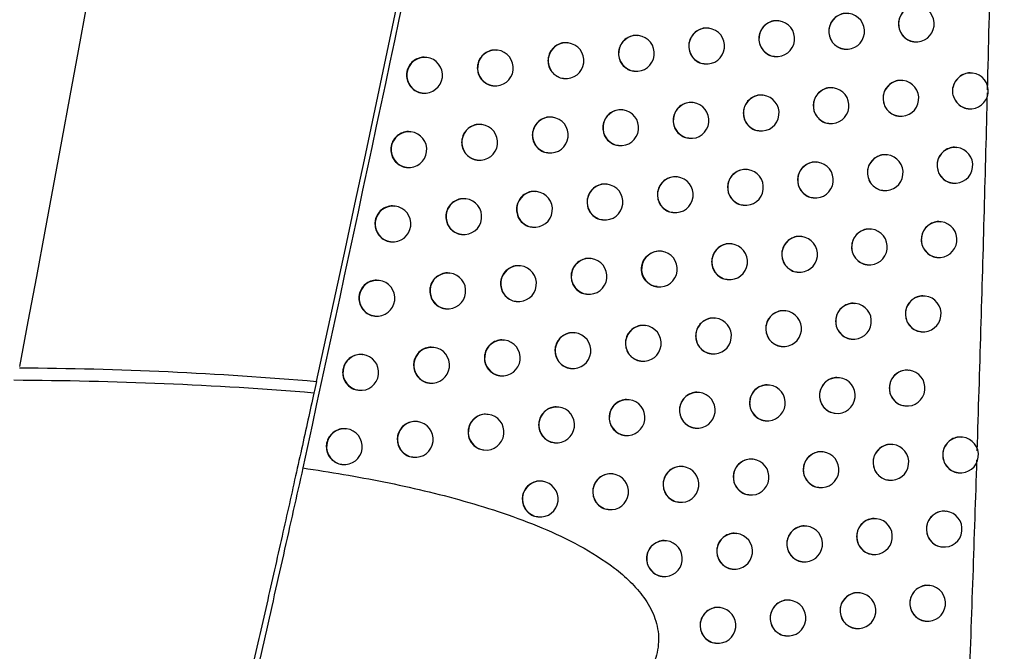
# Model space of a CAD drawing. Header units: millimetres. Extents: x 82 to 1337, y -230 to 1154.
# Tile 88 of 217: x 584 to 612, y 343 to 360. Entities that reach past the tile are written whole.
import ezdxf

# ---------------------------------------------------------------- set-up
doc = ezdxf.new("R2010")
doc.units = ezdxf.units.MM

msp = doc.modelspace()

# ---------------------------------------------------------------- linework, layer by layer
at = {"color": 7, "linetype": 'Continuous', "lineweight": 25}
for p, q in [((605.6, 360.27), (605.592, 360.271)), ((603.646, 360.065), (603.638, 360.066)), ((601.687, 359.861), (601.68, 359.862)), ((609.368, 359.69), (609.374, 359.689)), ((597.755, 359.454), (597.747, 359.455)), ((599.724, 359.657), (599.716, 359.658)), ((607.423, 359.484), (607.43, 359.483)), ((595.781, 359.251), (595.773, 359.252)), ((605.474, 359.278), (605.481, 359.278)), ((601.561, 358.869), (601.568, 358.868)), ((603.52, 359.073), (603.527, 359.072)), ((599.597, 358.665), (599.605, 358.664)), ((609.061, 358.607), (609.053, 358.608)), ((611.002, 358.814), (610.993, 358.815)), ((597.629, 358.462), (597.636, 358.461)), ((607.116, 358.401), (607.108, 358.402)), ((595.655, 358.259), (595.662, 358.258)), ((605.166, 358.196), (605.158, 358.197)), ((601.251, 357.787), (601.244, 357.787)), ((603.211, 357.991), (603.203, 357.992)), ((610.876, 357.822), (610.883, 357.821)), ((599.287, 357.583), (599.279, 357.584)), ((608.936, 357.615), (608.942, 357.614)), ((597.317, 357.38), (597.309, 357.381)), ((605.041, 357.204), (605.047, 357.203)), ((606.991, 357.409), (606.997, 357.408)), ((595.343, 357.177), (595.335, 357.178)), ((603.086, 356.999), (603.092, 356.998)), ((601.126, 356.794), (601.132, 356.794)), ((610.567, 356.74), (610.558, 356.741)), ((597.191, 356.388), (597.198, 356.387)), ((599.161, 356.591), (599.168, 356.59)), ((608.626, 356.533), (608.617, 356.534)), ((595.216, 356.185), (595.224, 356.184)), ((604.728, 356.122), (604.72, 356.123)), ((606.679, 356.327), (606.671, 356.328)), ((602.772, 355.917), (602.764, 355.918)), ((600.811, 355.713), (600.803, 355.714)), ((610.442, 355.748), (610.448, 355.747)), ((596.875, 355.306), (596.867, 355.307)), ((598.845, 355.509), (598.838, 355.51)), ((606.554, 355.335), (606.56, 355.335)), ((608.5, 355.541), (608.507, 355.54)), ((594.9, 355.104), (594.892, 355.105)), ((604.602, 355.13), (604.609, 355.129)), ((602.646, 354.925), (602.653, 354.924)), ((598.719, 354.517), (598.726, 354.517)), ((600.685, 354.721), (600.692, 354.72)), ((608.185, 354.46), (608.177, 354.461)), ((610.128, 354.667), (610.119, 354.668)), ((596.749, 354.314), (596.756, 354.313)), ((606.238, 354.255), (606.229, 354.256)), ((594.773, 354.112), (594.781, 354.111)), ((604.285, 354.049), (604.277, 354.05)), ((600.366, 353.641), (600.359, 353.641)), ((602.328, 353.845), (602.32, 353.846)), ((610.003, 353.675), (610.009, 353.674)), ((598.4, 353.437), (598.392, 353.438)), ((608.06, 353.468), (608.066, 353.467)), ((596.428, 353.234), (596.421, 353.235)), ((606.112, 353.262), (606.119, 353.262)), ((594.452, 353.032), (594.445, 353.033)), ((602.202, 352.853), (602.209, 352.852)), ((604.16, 353.057), (604.166, 353.056)), ((600.24, 352.649), (600.247, 352.648)), ((609.684, 352.595), (609.676, 352.596)), ((598.274, 352.445), (598.281, 352.444)), ((607.74, 352.388), (607.732, 352.389)), ((594.326, 352.04), (594.333, 352.039)), ((596.302, 352.242), (596.309, 352.241)), ((605.791, 352.183), (605.783, 352.184)), ((601.88, 351.773), (601.872, 351.774)), ((603.838, 351.978), (603.83, 351.978)), ((599.917, 351.569), (599.909, 351.57)), ((609.559, 351.602), (609.565, 351.602)), ((595.978, 351.163), (595.97, 351.164)), ((597.95, 351.366), (597.942, 351.366)), ((605.666, 351.191), (605.672, 351.19)), ((607.615, 351.396), (607.621, 351.395)), ((594.001, 350.96), (593.993, 350.961)), ((603.712, 350.985), (603.719, 350.985)), ((601.754, 350.781), (601.761, 350.78)), ((597.824, 350.374), (597.831, 350.373)), ((599.791, 350.577), (599.798, 350.576)), ((609.236, 350.523), (609.227, 350.524)), ((595.851, 350.171), (595.859, 350.17)), ((605.341, 350.112), (605.333, 350.113)), ((607.291, 350.317), (607.282, 350.318)), ((593.875, 349.968), (593.882, 349.968)), ((603.386, 349.907), (603.378, 349.908)), ((601.427, 349.702), (601.419, 349.703)), ((609.11, 349.531), (609.117, 349.53)), ((597.495, 349.295), (597.487, 349.296)), ((599.463, 349.498), (599.456, 349.499)), ((607.165, 349.325), (607.172, 349.324)), ((595.522, 349.092), (595.515, 349.093)), ((605.215, 349.12), (605.222, 349.119)), ((593.545, 348.89), (593.537, 348.891)), ((601.301, 348.71), (601.308, 348.709)), ((603.26, 348.915), (603.267, 348.914)), ((599.337, 348.506), (599.344, 348.506)), ((608.783, 348.453), (608.775, 348.454)), ((610.725, 348.659), (610.716, 348.661)), ((597.369, 348.303), (597.376, 348.302)), ((606.837, 348.247), (606.828, 348.248)), ((593.418, 347.898), (593.426, 347.897)), ((595.396, 348.1), (595.403, 348.099)), ((604.886, 348.042), (604.878, 348.043)), ((600.97, 347.633), (600.962, 347.633)), ((602.93, 347.837), (602.922, 347.838)), ((610.6, 347.667), (610.606, 347.667)), ((599.005, 347.429), (598.998, 347.43)), ((608.658, 347.461), (608.664, 347.46)), ((604.76, 347.05), (604.767, 347.049)), ((606.711, 347.255), (606.718, 347.254)), ((602.804, 346.845), (602.811, 346.844)), ((600.844, 346.64), (600.851, 346.64)), ((610.269, 346.59), (610.26, 346.591)), ((598.879, 346.437), (598.886, 346.436)), ((608.326, 346.384), (608.317, 346.385)), ((604.426, 345.973), (604.418, 345.974)), ((606.378, 346.178), (606.37, 346.179)), ((602.469, 345.768), (602.461, 345.769)), ((610.143, 345.598), (610.15, 345.597)), ((606.252, 345.186), (606.259, 345.185)), ((608.2, 345.392), (608.207, 345.391)), ((604.3, 344.981), (604.307, 344.98)), ((602.343, 344.776), (602.35, 344.775)), ((607.864, 344.315), (607.856, 344.316)), ((609.808, 344.522), (609.8, 344.523)), ((605.915, 344.11), (605.907, 344.111)), ((603.962, 343.905), (603.954, 343.906)), ((609.683, 343.53), (609.689, 343.529)), ((607.738, 343.323), (607.745, 343.323)), ((605.789, 343.118), (605.796, 343.117)), ((603.836, 342.913), (603.843, 342.912))]:
    msp.add_line(p, q, dxfattribs=at)
at = {"color": 8, "linetype": 'Continuous', "lineweight": 25}
for centre, radius, start, end in [((609.437, 360.185), 0.5, 83.6046, 262.7266), ((605.544, 359.774), 0.5, 83.6046, 262.7266), ((607.493, 359.979), 0.5, 83.6046, 262.7266), ((603.591, 359.568), 0.5, 83.6046, 262.7266), ((601.632, 359.364), 0.5, 83.6046, 262.7266), ((597.699, 358.957), 0.5, 83.6046, 262.7266), ((599.668, 359.16), 0.5, 83.6046, 262.7266), ((595.725, 358.754), 0.5, 83.6046, 262.7266), ((609.006, 358.11), 0.5, 83.6046, 262.7266), ((610.945, 358.321), 0.497, 83.4251, 169.8071), ((607.061, 357.904), 0.5, 83.6046, 262.7266), ((605.111, 357.699), 0.5, 83.6046, 262.7266), ((610.943, 358.312), 0.494, 194.6008, 263.0084), ((601.196, 357.29), 0.5, 83.6046, 262.7266), ((603.156, 357.494), 0.5, 83.6046, 262.7266), ((599.231, 357.086), 0.5, 83.6046, 262.7266), ((597.261, 356.883), 0.5, 83.6046, 262.7266), ((595.287, 356.68), 0.5, 83.6046, 262.7266), ((610.511, 356.243), 0.5, 83.6046, 262.7266), ((608.57, 356.036), 0.5, 83.6046, 262.7266), ((604.672, 355.625), 0.5, 83.6046, 262.7266), ((606.624, 355.831), 0.5, 83.6046, 262.7266), ((602.716, 355.42), 0.5, 83.6046, 262.7266), ((600.755, 355.216), 0.5, 83.6046, 262.7266), ((596.819, 354.809), 0.5, 83.6046, 262.7266), ((598.79, 355.013), 0.5, 83.6046, 262.7266), ((594.844, 354.607), 0.5, 83.6046, 262.7266), ((608.129, 353.963), 0.5, 83.6046, 262.7266), ((610.072, 354.17), 0.5, 83.6046, 262.7266), ((606.182, 353.758), 0.5, 83.6046, 262.7266), ((604.23, 353.552), 0.5, 83.6046, 262.7266), ((600.311, 353.144), 0.5, 83.6046, 262.7266), ((602.272, 353.348), 0.5, 83.6046, 262.7266), ((598.344, 352.94), 0.5, 83.6046, 262.7266), ((596.373, 352.737), 0.5, 83.6046, 262.7266), ((594.397, 352.535), 0.5, 83.6046, 262.7266), ((609.628, 352.098), 0.5, 83.6046, 262.7266), ((607.684, 351.891), 0.5, 83.6046, 262.7266), ((605.736, 351.686), 0.5, 83.6046, 262.7266), ((601.824, 351.276), 0.5, 83.6046, 262.7266), ((603.782, 351.481), 0.5, 83.6046, 262.7266), ((599.861, 351.072), 0.5, 83.6046, 262.7266), ((595.922, 350.666), 0.5, 83.6046, 262.7266), ((597.894, 350.869), 0.5, 83.6046, 262.7266), ((593.945, 350.464), 0.5, 83.6046, 262.7266), ((609.18, 350.026), 0.5, 83.6046, 262.7266), ((605.285, 349.615), 0.5, 83.6046, 262.7266), ((607.235, 349.82), 0.5, 83.6046, 262.7266), ((603.331, 349.41), 0.5, 83.6046, 262.7266), ((601.371, 349.205), 0.5, 83.6046, 262.7266), ((597.439, 348.798), 0.5, 83.6046, 262.7266), ((599.408, 349.002), 0.5, 83.6046, 262.7266), ((595.466, 348.595), 0.5, 83.6046, 262.7266), ((593.489, 348.393), 0.5, 83.6046, 262.7266), ((608.727, 347.956), 0.5, 83.6046, 262.7266), ((610.669, 348.163), 0.5, 83.6046, 262.7266), ((606.781, 347.75), 0.5, 83.6046, 262.7266), ((604.83, 347.545), 0.5, 83.6046, 262.7266), ((600.914, 347.136), 0.5, 83.6046, 262.7266), ((602.874, 347.34), 0.5, 83.6046, 262.7266), ((598.95, 346.932), 0.5, 83.6046, 262.7266), ((610.213, 346.093), 0.5, 83.6046, 262.7266), ((608.27, 345.887), 0.5, 83.6046, 262.7266), ((604.37, 345.476), 0.5, 83.6046, 262.7266), ((606.322, 345.681), 0.5, 83.6046, 262.7266), ((602.414, 345.271), 0.5, 83.6046, 262.7266), ((607.808, 343.819), 0.5, 83.6046, 262.7266), ((609.752, 344.025), 0.5, 83.6046, 262.7266), ((605.859, 343.613), 0.5, 83.6046, 262.7266), ((603.906, 343.408), 0.5, 83.6046, 262.7266)]:
    msp.add_arc(centre, radius, start, end, dxfattribs=at)
at = {"color": 7, "linetype": 'Continuous', "lineweight": 25}
for centre in [(609.433, 360.186), (605.541, 359.774), (607.49, 359.98), (603.587, 359.569), (601.628, 359.364), (597.695, 358.957), (599.664, 359.161), (595.721, 358.755), (609.002, 358.111), (610.942, 358.318), (607.057, 357.905), (605.107, 357.699), (601.192, 357.29), (603.152, 357.494), (599.227, 357.086), (597.258, 356.883), (595.283, 356.681), (610.507, 356.243), (608.566, 356.037), (604.669, 355.626), (606.62, 355.831), (602.713, 355.421), (600.752, 355.217), (596.815, 354.81), (598.786, 355.013), (594.84, 354.607), (608.126, 353.964), (610.068, 354.17), (606.178, 353.758), (604.226, 353.553), (600.307, 353.144), (602.269, 353.348), (598.34, 352.941), (596.369, 352.738), (594.393, 352.535), (609.625, 352.098), (607.681, 351.892), (605.732, 351.686), (601.82, 351.277), (603.779, 351.481), (599.858, 351.073), (595.918, 350.666), (597.89, 350.869), (593.941, 350.464), (609.176, 350.027), (605.281, 349.615), (607.231, 349.821), (603.327, 349.41), (601.368, 349.206), (597.436, 348.799), (599.404, 349.002), (595.463, 348.596), (593.485, 348.394), (608.724, 347.957), (610.665, 348.163), (606.777, 347.751), (604.826, 347.545), (600.91, 347.136), (602.871, 347.34), (598.946, 346.932), (610.209, 346.094), (608.266, 345.887), (604.366, 345.476), (606.319, 345.681), (602.41, 345.272), (607.804, 343.819), (609.749, 344.025), (605.855, 343.613), (603.902, 343.408)]:
    msp.add_arc(centre, 0.5, 263.1656, 83.1656, dxfattribs=at)
for points, knots in [([(580.762, 352.535), (580.977, 353.678), (581.406, 355.963), (582.038, 359.393), (582.66, 362.824), (583.272, 366.258), (583.875, 369.693), (584.467, 373.13), (585.049, 376.569), (585.621, 380.009), (586.183, 383.451), (586.735, 386.895), (587.277, 390.341), (587.809, 393.788), (588.331, 397.237), (588.843, 400.688), (589.345, 404.141), (590.001, 408.744), (590.794, 414.499), (591.707, 421.409), (592.579, 428.323), (593.41, 435.241), (594.201, 442.165), (594.952, 449.092), (595.664, 456.024), (596.105, 460.648), (596.326, 462.961)], [0, 0, 0, 0, 0.031265, 0.062529, 0.093792, 0.125055, 0.156317, 0.187579, 0.218842, 0.250105, 0.281369, 0.312634, 0.3439, 0.375168, 0.406437, 0.437709, 0.468983, 0.50026, 0.562744, 0.625219, 0.687688, 0.750151, 0.812612, 0.875072, 0.937534, 1, 1, 1, 1]), ([(603.852, 409.344), (602.637, 401.559), (600.42, 387.354), (596.441, 366.858), (593.698, 354.154), (592.327, 347.801)], [0, 0, 0, 0, 0.377443, 0.688662, 1, 1, 1, 1]), ([(611.42, 358.346), (611.45, 359.565), (611.509, 361.986), (611.587, 365.591), (611.655, 369.143), (611.714, 372.64), (611.784, 377.418), (611.851, 383.434), (611.875, 388.303), (611.887, 390.708)], [0, 0, 0, 0, 0.113065, 0.224467, 0.334206, 0.442284, 0.5487, 0.777078, 1, 1, 1, 1]), ([(609.483, 360.677), (609.463, 360.681), (609.39, 360.696), (609.258, 360.664), (609.112, 360.582), (609.003, 360.452), (608.946, 360.312), (608.94, 360.221), (608.938, 360.186)], [0, 0, 0, 0, 0.073831, 0.27472, 0.475607, 0.67598, 0.87558, 1, 1, 1, 1]), ([(605.591, 360.265), (605.571, 360.269), (605.496, 360.284), (605.364, 360.252), (605.218, 360.17), (605.108, 360.04), (605.051, 359.901), (605.045, 359.809), (605.043, 359.774)], [0, 0, 0, 0, 0.0751822, 0.2753712, 0.4755468, 0.6755167, 0.875191, 1, 1, 1, 1]), ([(607.54, 360.47), (607.52, 360.475), (607.445, 360.49), (607.314, 360.457), (607.168, 360.375), (607.058, 360.245), (607.001, 360.106), (606.995, 360.015), (606.993, 359.98)], [0, 0, 0, 0, 0.074589, 0.27509, 0.475578, 0.675724, 0.875363, 1, 1, 1, 1]), ([(603.637, 360.06), (603.617, 360.064), (603.542, 360.079), (603.409, 360.047), (603.263, 359.965), (603.153, 359.835), (603.096, 359.696), (603.09, 359.605), (603.088, 359.569)], [0, 0, 0, 0, 0.075622, 0.275577, 0.475522, 0.675366, 0.875068, 1, 1, 1, 1]), ([(606.993, 359.98), (606.998, 359.924), (607.009, 359.812), (607.092, 359.662), (607.216, 359.551), (607.335, 359.492), (607.407, 359.49), (607.424, 359.49)], [0, 0, 0, 0, 0.231512, 0.463016, 0.694743, 0.927014, 1, 1, 1, 1]), ([(608.938, 360.186), (608.943, 360.13), (608.954, 360.018), (609.037, 359.868), (609.16, 359.758), (609.278, 359.698), (609.35, 359.697), (609.368, 359.696)], [0, 0, 0, 0, 0.231118, 0.462224, 0.69368, 0.92597, 1, 1, 1, 1]), ([(601.678, 359.855), (601.658, 359.859), (601.583, 359.875), (601.45, 359.842), (601.303, 359.76), (601.193, 359.631), (601.136, 359.491), (601.13, 359.4), (601.128, 359.365)], [0, 0, 0, 0, 0.0759184, 0.2757187, 0.4755145, 0.675277, 0.8749962, 1, 1, 1, 1]), ([(605.043, 359.774), (605.048, 359.718), (605.059, 359.606), (605.143, 359.456), (605.267, 359.345), (605.386, 359.286), (605.458, 359.285), (605.475, 359.284)], [0, 0, 0, 0, 0.231821, 0.463638, 0.695578, 0.92783, 1, 1, 1, 1]), ([(597.746, 359.448), (597.725, 359.452), (597.65, 359.468), (597.516, 359.435), (597.369, 359.353), (597.258, 359.224), (597.201, 359.085), (597.195, 358.993), (597.192, 358.958)], [0, 0, 0, 0, 0.076121, 0.275857, 0.475592, 0.675317, 0.875026, 1, 1, 1, 1]), ([(599.715, 359.651), (599.694, 359.656), (599.619, 359.671), (599.486, 359.638), (599.339, 359.557), (599.228, 359.427), (599.171, 359.288), (599.165, 359.197), (599.162, 359.161)], [0, 0, 0, 0, 0.076081, 0.275808, 0.475534, 0.675258, 0.874981, 1, 1, 1, 1]), ([(603.088, 359.569), (603.093, 359.513), (603.104, 359.401), (603.188, 359.251), (603.313, 359.14), (603.432, 359.081), (603.504, 359.08), (603.521, 359.079)], [0, 0, 0, 0, 0.232047, 0.464093, 0.696189, 0.928429, 1, 1, 1, 1]), ([(595.772, 359.245), (595.752, 359.25), (595.676, 359.265), (595.542, 359.232), (595.394, 359.151), (595.283, 359.021), (595.226, 358.882), (595.22, 358.791), (595.217, 358.756)], [0, 0, 0, 0, 0.076048, 0.275877, 0.475698, 0.675461, 0.875136, 1, 1, 1, 1]), ([(599.162, 359.161), (599.168, 359.105), (599.179, 358.993), (599.263, 358.842), (599.389, 358.732), (599.508, 358.673), (599.581, 358.671), (599.598, 358.671)], [0, 0, 0, 0, 0.232258, 0.464516, 0.69677, 0.929021, 1, 1, 1, 1]), ([(601.128, 359.365), (601.133, 359.309), (601.144, 359.197), (601.228, 359.046), (601.353, 358.936), (601.472, 358.877), (601.545, 358.875), (601.562, 358.875)], [0, 0, 0, 0, 0.232192, 0.464384, 0.696585, 0.928823, 1, 1, 1, 1]), ([(597.192, 358.958), (597.198, 358.902), (597.209, 358.79), (597.294, 358.639), (597.419, 358.529), (597.539, 358.469), (597.612, 358.468), (597.629, 358.468)], [0, 0, 0, 0, 0.232245, 0.464489, 0.696752, 0.929032, 1, 1, 1, 1]), ([(595.217, 358.756), (595.223, 358.7), (595.234, 358.587), (595.319, 358.437), (595.445, 358.326), (595.565, 358.267), (595.638, 358.265), (595.655, 358.265)], [0, 0, 0, 0, 0.232156, 0.464308, 0.696536, 0.928866, 1, 1, 1, 1]), ([(609.052, 358.602), (609.032, 358.606), (608.958, 358.621), (608.827, 358.589), (608.681, 358.507), (608.571, 358.377), (608.514, 358.237), (608.509, 358.146), (608.506, 358.111)], [0, 0, 0, 0, 0.074043, 0.274826, 0.475603, 0.675913, 0.875523, 1, 1, 1, 1]), ([(610.992, 358.809), (610.972, 358.813), (610.899, 358.828), (610.768, 358.796), (610.622, 358.714), (610.512, 358.583), (610.468, 358.472), (610.457, 358.413), (610.456, 358.409)], [0, 0, 0, 0, 0.082066, 0.30775, 0.533446, 0.758408, 0.982242, 1, 1, 1, 1]), ([(607.107, 358.396), (607.087, 358.4), (607.013, 358.415), (606.881, 358.383), (606.735, 358.301), (606.625, 358.171), (606.568, 358.031), (606.562, 357.94), (606.56, 357.905)], [0, 0, 0, 0, 0.074749, 0.275168, 0.475574, 0.675672, 0.87532, 1, 1, 1, 1]), ([(605.157, 358.19), (605.137, 358.194), (605.062, 358.21), (604.93, 358.177), (604.784, 358.095), (604.674, 357.965), (604.617, 357.826), (604.611, 357.735), (604.609, 357.7)], [0, 0, 0, 0, 0.0752969, 0.2754263, 0.475543, 0.6754802, 0.875161, 1, 1, 1, 1]), ([(608.506, 358.111), (608.512, 358.055), (608.522, 357.943), (608.605, 357.793), (608.729, 357.683), (608.847, 357.623), (608.919, 357.622), (608.936, 357.621)], [0, 0, 0, 0, 0.231226, 0.462441, 0.693973, 0.926259, 1, 1, 1, 1]), ([(610.464, 358.187), (610.468, 358.176), (610.486, 358.111), (610.546, 358), (610.669, 357.89), (610.787, 357.83), (610.859, 357.828), (610.877, 357.828)], [0, 0, 0, 0, 0.060871, 0.342601, 0.62489, 0.908506, 1, 1, 1, 1]), ([(611.133, 348.277), (611.168, 349.401), (611.238, 351.635), (611.333, 354.966), (611.39, 357.172), (611.418, 358.268)], [0, 0, 0, 0, 0.337565, 0.670898, 1, 1, 1, 1]), ([(601.243, 357.781), (601.222, 357.785), (601.147, 357.8), (601.014, 357.768), (600.867, 357.686), (600.757, 357.556), (600.7, 357.417), (600.694, 357.326), (600.691, 357.291)], [0, 0, 0, 0, 0.075962, 0.275741, 0.475517, 0.675269, 0.87499, 1, 1, 1, 1]), ([(603.202, 357.985), (603.182, 357.989), (603.107, 358.005), (602.974, 357.972), (602.828, 357.89), (602.718, 357.76), (602.661, 357.621), (602.655, 357.53), (602.653, 357.495)], [0, 0, 0, 0, 0.075698, 0.275614, 0.475521, 0.675344, 0.87505, 1, 1, 1, 1]), ([(606.56, 357.905), (606.565, 357.849), (606.576, 357.737), (606.66, 357.587), (606.783, 357.476), (606.902, 357.417), (606.974, 357.416), (606.991, 357.415)], [0, 0, 0, 0, 0.231593, 0.463179, 0.694964, 0.927231, 1, 1, 1, 1]), ([(599.278, 357.577), (599.257, 357.581), (599.182, 357.597), (599.049, 357.564), (598.902, 357.482), (598.791, 357.353), (598.734, 357.213), (598.728, 357.122), (598.725, 357.087)], [0, 0, 0, 0, 0.076098, 0.27582, 0.475542, 0.675263, 0.874985, 1, 1, 1, 1]), ([(602.653, 357.495), (602.658, 357.439), (602.668, 357.327), (602.753, 357.176), (602.878, 357.066), (602.997, 357.006), (603.069, 357.005), (603.086, 357.005)], [0, 0, 0, 0, 0.232084, 0.464167, 0.69629, 0.92853, 1, 1, 1, 1]), ([(604.609, 357.7), (604.614, 357.644), (604.625, 357.531), (604.709, 357.381), (604.833, 357.271), (604.952, 357.211), (605.024, 357.21), (605.041, 357.21)], [0, 0, 0, 0, 0.231879, 0.463754, 0.695734, 0.927984, 1, 1, 1, 1]), ([(597.308, 357.374), (597.288, 357.378), (597.212, 357.393), (597.079, 357.361), (596.931, 357.279), (596.82, 357.149), (596.763, 357.01), (596.757, 356.919), (596.755, 356.884)], [0, 0, 0, 0, 0.0761162, 0.275861, 0.4756047, 0.6753337, 0.8750388, 1, 1, 1, 1]), ([(600.691, 357.291), (600.697, 357.235), (600.707, 357.122), (600.792, 356.972), (600.917, 356.861), (601.037, 356.802), (601.109, 356.801), (601.126, 356.801)], [0, 0, 0, 0, 0.232211, 0.464422, 0.696637, 0.928877, 1, 1, 1, 1]), ([(595.334, 357.171), (595.313, 357.176), (595.238, 357.191), (595.104, 357.158), (594.956, 357.077), (594.844, 356.947), (594.787, 356.808), (594.781, 356.717), (594.779, 356.682)], [0, 0, 0, 0, 0.076027, 0.275876, 0.475717, 0.675489, 0.875157, 1, 1, 1, 1]), ([(598.725, 357.087), (598.731, 357.031), (598.742, 356.919), (598.826, 356.768), (598.952, 356.658), (599.072, 356.598), (599.144, 356.597), (599.161, 356.597)], [0, 0, 0, 0, 0.232261, 0.464522, 0.696782, 0.929036, 1, 1, 1, 1]), ([(594.779, 356.682), (594.784, 356.626), (594.795, 356.513), (594.88, 356.363), (595.006, 356.252), (595.127, 356.193), (595.2, 356.191), (595.217, 356.191)], [0, 0, 0, 0, 0.232136, 0.464269, 0.696487, 0.928826, 1, 1, 1, 1]), ([(596.755, 356.884), (596.76, 356.828), (596.771, 356.716), (596.856, 356.565), (596.982, 356.455), (597.102, 356.395), (597.174, 356.394), (597.191, 356.394)], [0, 0, 0, 0, 0.232235, 0.46447, 0.696729, 0.929016, 1, 1, 1, 1]), ([(610.557, 356.734), (610.538, 356.739), (610.464, 356.754), (610.333, 356.721), (610.187, 356.639), (610.077, 356.509), (610.021, 356.37), (610.015, 356.278), (610.013, 356.243)], [0, 0, 0, 0, 0.073425, 0.274518, 0.475619, 0.676119, 0.875699, 1, 1, 1, 1]), ([(608.616, 356.528), (608.596, 356.532), (608.522, 356.547), (608.391, 356.515), (608.245, 356.433), (608.135, 356.303), (608.078, 356.163), (608.072, 356.072), (608.07, 356.037)], [0, 0, 0, 0, 0.074241, 0.274924, 0.475598, 0.67585, 0.875469, 1, 1, 1, 1]), ([(604.719, 356.116), (604.699, 356.121), (604.624, 356.136), (604.492, 356.103), (604.345, 356.021), (604.235, 355.891), (604.178, 355.752), (604.172, 355.661), (604.17, 355.626)], [0, 0, 0, 0, 0.075402, 0.275477, 0.475539, 0.675447, 0.875134, 1, 1, 1, 1]), ([(606.67, 356.322), (606.65, 356.326), (606.576, 356.341), (606.444, 356.309), (606.297, 356.227), (606.187, 356.097), (606.131, 355.957), (606.125, 355.866), (606.123, 355.831)], [0, 0, 0, 0, 0.074897, 0.275239, 0.475569, 0.675624, 0.87528, 1, 1, 1, 1]), ([(610.013, 356.243), (610.018, 356.188), (610.029, 356.076), (610.112, 355.926), (610.234, 355.815), (610.352, 355.756), (610.425, 355.754), (610.442, 355.754)], [0, 0, 0, 0, 0.230904, 0.461795, 0.693103, 0.925405, 1, 1, 1, 1]), ([(602.763, 355.912), (602.743, 355.916), (602.668, 355.931), (602.535, 355.898), (602.389, 355.817), (602.278, 355.687), (602.221, 355.548), (602.215, 355.457), (602.213, 355.421)], [0, 0, 0, 0, 0.075766, 0.275647, 0.47552, 0.675324, 0.875034, 1, 1, 1, 1]), ([(606.123, 355.831), (606.128, 355.775), (606.138, 355.663), (606.222, 355.513), (606.346, 355.403), (606.465, 355.343), (606.537, 355.342), (606.554, 355.341)], [0, 0, 0, 0, 0.2316683, 0.4633308, 0.6951677, 0.9274316, 1, 1, 1, 1]), ([(608.07, 356.037), (608.075, 355.981), (608.086, 355.869), (608.169, 355.719), (608.293, 355.609), (608.411, 355.549), (608.483, 355.548), (608.501, 355.547)], [0, 0, 0, 0, 0.231326, 0.462643, 0.694245, 0.926528, 1, 1, 1, 1]), ([(600.802, 355.707), (600.782, 355.712), (600.707, 355.727), (600.574, 355.694), (600.427, 355.612), (600.316, 355.483), (600.259, 355.344), (600.253, 355.252), (600.251, 355.217)], [0, 0, 0, 0, 0.075999, 0.275761, 0.475521, 0.675263, 0.874985, 1, 1, 1, 1]), ([(604.17, 355.626), (604.175, 355.57), (604.186, 355.458), (604.27, 355.307), (604.395, 355.197), (604.513, 355.138), (604.586, 355.136), (604.603, 355.136)], [0, 0, 0, 0, 0.231931, 0.46386, 0.695877, 0.928125, 1, 1, 1, 1]), ([(596.866, 355.301), (596.846, 355.305), (596.77, 355.32), (596.636, 355.288), (596.489, 355.206), (596.378, 355.076), (596.32, 354.937), (596.315, 354.846), (596.312, 354.811)], [0, 0, 0, 0, 0.076108, 0.275864, 0.475618, 0.675352, 0.875053, 1, 1, 1, 1]), ([(598.837, 355.504), (598.816, 355.508), (598.741, 355.523), (598.607, 355.491), (598.46, 355.409), (598.349, 355.279), (598.292, 355.14), (598.286, 355.049), (598.284, 355.014)], [0, 0, 0, 0, 0.07611, 0.27583, 0.47555, 0.67527, 0.87499, 1, 1, 1, 1]), ([(602.213, 355.421), (602.218, 355.365), (602.229, 355.253), (602.313, 355.103), (602.438, 354.992), (602.557, 354.933), (602.629, 354.932), (602.646, 354.931)], [0, 0, 0, 0, 0.232117, 0.464233, 0.696379, 0.928619, 1, 1, 1, 1]), ([(594.891, 355.098), (594.87, 355.102), (594.795, 355.118), (594.661, 355.085), (594.513, 355.004), (594.401, 354.874), (594.344, 354.735), (594.338, 354.644), (594.336, 354.609)], [0, 0, 0, 0, 0.076003, 0.275875, 0.475736, 0.675518, 0.87518, 1, 1, 1, 1]), ([(598.284, 355.014), (598.289, 354.958), (598.3, 354.845), (598.385, 354.695), (598.511, 354.584), (598.63, 354.525), (598.703, 354.524), (598.72, 354.523)], [0, 0, 0, 0, 0.232262, 0.464524, 0.696786, 0.929045, 1, 1, 1, 1]), ([(600.251, 355.217), (600.256, 355.161), (600.267, 355.049), (600.352, 354.898), (600.477, 354.788), (600.596, 354.729), (600.669, 354.727), (600.685, 354.727)], [0, 0, 0, 0, 0.2322266, 0.4644532, 0.6966804, 0.9289225, 1, 1, 1, 1]), ([(596.312, 354.811), (596.318, 354.755), (596.328, 354.642), (596.414, 354.492), (596.539, 354.381), (596.659, 354.322), (596.732, 354.321), (596.749, 354.32)], [0, 0, 0, 0, 0.232224, 0.464447, 0.696702, 0.928995, 1, 1, 1, 1]), ([(594.336, 354.609), (594.341, 354.552), (594.352, 354.44), (594.437, 354.29), (594.563, 354.179), (594.684, 354.12), (594.757, 354.118), (594.774, 354.118)], [0, 0, 0, 0, 0.232115, 0.464226, 0.696434, 0.928782, 1, 1, 1, 1]), ([(608.176, 354.455), (608.156, 354.459), (608.082, 354.474), (607.95, 354.442), (607.804, 354.36), (607.694, 354.23), (607.637, 354.09), (607.632, 353.999), (607.629, 353.964)], [0, 0, 0, 0, 0.074425, 0.275014, 0.475594, 0.675791, 0.875419, 1, 1, 1, 1]), ([(610.118, 354.661), (610.099, 354.665), (610.025, 354.681), (609.893, 354.648), (609.748, 354.566), (609.638, 354.436), (609.581, 354.296), (609.576, 354.205), (609.573, 354.17)], [0, 0, 0, 0, 0.073662, 0.274638, 0.475616, 0.676044, 0.875636, 1, 1, 1, 1]), ([(606.228, 354.249), (606.208, 354.253), (606.134, 354.268), (606.002, 354.236), (605.856, 354.154), (605.746, 354.024), (605.689, 353.885), (605.683, 353.793), (605.681, 353.758)], [0, 0, 0, 0, 0.075033, 0.275305, 0.475564, 0.67558, 0.875243, 1, 1, 1, 1]), ([(604.276, 354.044), (604.256, 354.048), (604.181, 354.063), (604.049, 354.03), (603.902, 353.949), (603.792, 353.819), (603.735, 353.68), (603.729, 353.588), (603.727, 353.553)], [0, 0, 0, 0, 0.075497, 0.275523, 0.475536, 0.675417, 0.875109, 1, 1, 1, 1]), ([(607.629, 353.964), (607.635, 353.908), (607.645, 353.796), (607.729, 353.646), (607.852, 353.536), (607.971, 353.476), (608.043, 353.475), (608.06, 353.474)], [0, 0, 0, 0, 0.23142, 0.462832, 0.694499, 0.926779, 1, 1, 1, 1]), ([(609.573, 354.17), (609.579, 354.114), (609.589, 354.002), (609.672, 353.853), (609.795, 353.742), (609.913, 353.683), (609.985, 353.681), (610.003, 353.681)], [0, 0, 0, 0, 0.231025, 0.462037, 0.693431, 0.925729, 1, 1, 1, 1]), ([(600.358, 353.635), (600.337, 353.639), (600.262, 353.654), (600.129, 353.622), (599.982, 353.54), (599.871, 353.41), (599.814, 353.271), (599.808, 353.18), (599.806, 353.145)], [0, 0, 0, 0, 0.07603, 0.275778, 0.475525, 0.67526, 0.874983, 1, 1, 1, 1]), ([(601.769, 353.349), (601.774, 353.405), (601.786, 353.518), (601.871, 353.667), (601.996, 353.782), (602.151, 353.842), (602.267, 353.861), (602.32, 353.846), (602.32, 353.845)], [0, 0, 0, 0, 0.199682, 0.399363, 0.599081, 0.79887, 0.998731, 1, 1, 1, 1]), ([(605.681, 353.758), (605.686, 353.702), (605.697, 353.59), (605.78, 353.44), (605.904, 353.33), (606.023, 353.27), (606.095, 353.269), (606.112, 353.269)], [0, 0, 0, 0, 0.231738, 0.463471, 0.695356, 0.927617, 1, 1, 1, 1]), ([(598.391, 353.431), (598.37, 353.436), (598.295, 353.451), (598.162, 353.418), (598.014, 353.337), (597.903, 353.207), (597.846, 353.068), (597.84, 352.977), (597.838, 352.942)], [0, 0, 0, 0, 0.076117, 0.275838, 0.475559, 0.675279, 0.874997, 1, 1, 1, 1]), ([(603.727, 353.553), (603.732, 353.497), (603.743, 353.385), (603.827, 353.235), (603.952, 353.124), (604.071, 353.065), (604.143, 353.064), (604.16, 353.063)], [0, 0, 0, 0, 0.231979, 0.463956, 0.696007, 0.928254, 1, 1, 1, 1]), ([(596.42, 353.228), (596.399, 353.233), (596.324, 353.248), (596.19, 353.215), (596.042, 353.134), (595.931, 353.004), (595.874, 352.865), (595.868, 352.774), (595.866, 352.739)], [0, 0, 0, 0, 0.0760967, 0.2758662, 0.4756331, 0.6753725, 0.8750687, 1, 1, 1, 1]), ([(599.806, 353.145), (599.811, 353.089), (599.822, 352.976), (599.907, 352.826), (600.032, 352.715), (600.151, 352.656), (600.224, 352.655), (600.241, 352.655)], [0, 0, 0, 0, 0.232239, 0.4644782, 0.6967156, 0.9289602, 1, 1, 1, 1]), ([(602.203, 352.859), (602.166, 352.863), (602.073, 352.875), (601.943, 352.956), (601.833, 353.083), (601.776, 353.223), (601.771, 353.314), (601.769, 353.349)], [0, 0, 0, 0, 0.158463, 0.390681, 0.622807, 0.854841, 1, 1, 1, 1]), ([(594.444, 353.026), (594.423, 353.03), (594.347, 353.046), (594.213, 353.013), (594.065, 352.931), (593.954, 352.802), (593.896, 352.663), (593.891, 352.571), (593.888, 352.536)], [0, 0, 0, 0, 0.075978, 0.275874, 0.475757, 0.675548, 0.875203, 1, 1, 1, 1]), ([(597.838, 352.942), (597.843, 352.885), (597.854, 352.773), (597.939, 352.623), (598.065, 352.512), (598.184, 352.453), (598.257, 352.451), (598.274, 352.451)], [0, 0, 0, 0, 0.2322604, 0.4645206, 0.6967845, 0.9290481, 1, 1, 1, 1]), ([(593.888, 352.536), (593.894, 352.48), (593.905, 352.368), (593.99, 352.217), (594.116, 352.107), (594.236, 352.047), (594.309, 352.046), (594.327, 352.046)], [0, 0, 0, 0, 0.232093, 0.464182, 0.696379, 0.928736, 1, 1, 1, 1]), ([(595.866, 352.739), (595.871, 352.683), (595.882, 352.57), (595.967, 352.42), (596.093, 352.309), (596.213, 352.25), (596.286, 352.248), (596.303, 352.248)], [0, 0, 0, 0, 0.232211, 0.464421, 0.69667, 0.928971, 1, 1, 1, 1]), ([(609.675, 352.589), (609.655, 352.593), (609.581, 352.608), (609.45, 352.576), (609.304, 352.494), (609.194, 352.364), (609.137, 352.224), (609.131, 352.133), (609.129, 352.098)], [0, 0, 0, 0, 0.073884, 0.274749, 0.475613, 0.675975, 0.875576, 1, 1, 1, 1]), ([(607.731, 352.383), (607.711, 352.387), (607.637, 352.402), (607.505, 352.37), (607.359, 352.288), (607.249, 352.158), (607.192, 352.018), (607.186, 351.927), (607.184, 351.892)], [0, 0, 0, 0, 0.0745952, 0.2750975, 0.4755888, 0.6757356, 0.8753727, 1, 1, 1, 1]), ([(603.829, 351.972), (603.809, 351.976), (603.734, 351.991), (603.601, 351.959), (603.455, 351.877), (603.345, 351.747), (603.288, 351.608), (603.282, 351.517), (603.28, 351.482)], [0, 0, 0, 0, 0.075584, 0.275564, 0.475534, 0.67539, 0.875087, 1, 1, 1, 1]), ([(605.782, 352.177), (605.762, 352.181), (605.688, 352.196), (605.555, 352.164), (605.409, 352.082), (605.299, 351.952), (605.242, 351.813), (605.236, 351.722), (605.234, 351.687)], [0, 0, 0, 0, 0.0751589, 0.2753657, 0.4755593, 0.6755388, 0.8752089, 1, 1, 1, 1]), ([(609.129, 352.098), (609.135, 352.042), (609.145, 351.93), (609.228, 351.78), (609.351, 351.67), (609.47, 351.61), (609.542, 351.609), (609.559, 351.609)], [0, 0, 0, 0, 0.2311377, 0.4622638, 0.6937366, 0.9260315, 1, 1, 1, 1]), ([(601.871, 351.767), (601.85, 351.772), (601.775, 351.787), (601.643, 351.754), (601.496, 351.672), (601.386, 351.543), (601.328, 351.403), (601.323, 351.312), (601.32, 351.277)], [0, 0, 0, 0, 0.0758806, 0.2757035, 0.4755207, 0.6752944, 0.8750102, 1, 1, 1, 1]), ([(607.184, 351.892), (607.189, 351.836), (607.2, 351.724), (607.284, 351.574), (607.407, 351.463), (607.526, 351.404), (607.598, 351.403), (607.615, 351.402)], [0, 0, 0, 0, 0.231507, 0.463007, 0.694735, 0.927011, 1, 1, 1, 1]), ([(599.908, 351.563), (599.888, 351.568), (599.812, 351.583), (599.679, 351.55), (599.532, 351.468), (599.422, 351.339), (599.364, 351.2), (599.359, 351.108), (599.356, 351.073)], [0, 0, 0, 0, 0.076056, 0.275794, 0.475529, 0.675259, 0.874982, 1, 1, 1, 1]), ([(603.28, 351.482), (603.285, 351.425), (603.296, 351.313), (603.38, 351.163), (603.504, 351.052), (603.623, 350.993), (603.696, 350.992), (603.713, 350.991)], [0, 0, 0, 0, 0.232022, 0.464043, 0.696124, 0.92837, 1, 1, 1, 1]), ([(605.234, 351.687), (605.24, 351.63), (605.25, 351.518), (605.334, 351.368), (605.458, 351.258), (605.577, 351.198), (605.649, 351.197), (605.666, 351.197)], [0, 0, 0, 0, 0.2318017, 0.463599, 0.6955288, 0.9277872, 1, 1, 1, 1]), ([(595.969, 351.157), (595.948, 351.161), (595.873, 351.177), (595.739, 351.144), (595.591, 351.062), (595.48, 350.933), (595.423, 350.794), (595.417, 350.702), (595.414, 350.667)], [0, 0, 0, 0, 0.076083, 0.275867, 0.475648, 0.675394, 0.875085, 1, 1, 1, 1]), ([(597.941, 351.36), (597.92, 351.364), (597.845, 351.379), (597.711, 351.347), (597.564, 351.265), (597.453, 351.135), (597.396, 350.996), (597.39, 350.905), (597.388, 350.87)], [0, 0, 0, 0, 0.076121, 0.275845, 0.475569, 0.67529, 0.875005, 1, 1, 1, 1]), ([(601.32, 351.277), (601.326, 351.221), (601.336, 351.109), (601.421, 350.958), (601.546, 350.848), (601.665, 350.789), (601.737, 350.787), (601.754, 350.787)], [0, 0, 0, 0, 0.232171, 0.464341, 0.696527, 0.928768, 1, 1, 1, 1]), ([(593.992, 350.955), (593.971, 350.959), (593.896, 350.974), (593.762, 350.942), (593.614, 350.86), (593.502, 350.73), (593.445, 350.591), (593.439, 350.5), (593.437, 350.465)], [0, 0, 0, 0, 0.075951, 0.275872, 0.475778, 0.675579, 0.875227, 1, 1, 1, 1]), ([(599.356, 351.073), (599.362, 351.017), (599.372, 350.905), (599.457, 350.754), (599.583, 350.644), (599.702, 350.585), (599.774, 350.583), (599.791, 350.583)], [0, 0, 0, 0, 0.232249, 0.464497, 0.696743, 0.92899, 1, 1, 1, 1]), ([(595.414, 350.667), (595.42, 350.611), (595.431, 350.499), (595.516, 350.348), (595.642, 350.238), (595.762, 350.178), (595.835, 350.177), (595.852, 350.177)], [0, 0, 0, 0, 0.232197, 0.464391, 0.696635, 0.928942, 1, 1, 1, 1]), ([(597.388, 350.87), (597.393, 350.814), (597.404, 350.702), (597.489, 350.551), (597.615, 350.441), (597.734, 350.381), (597.807, 350.38), (597.824, 350.38)], [0, 0, 0, 0, 0.232257, 0.464513, 0.696777, 0.929046, 1, 1, 1, 1]), ([(593.437, 350.465), (593.442, 350.409), (593.453, 350.297), (593.538, 350.146), (593.664, 350.036), (593.785, 349.976), (593.858, 349.975), (593.875, 349.974)], [0, 0, 0, 0, 0.23207, 0.464135, 0.696321, 0.928687, 1, 1, 1, 1]), ([(609.226, 350.518), (609.206, 350.522), (609.133, 350.537), (609.001, 350.505), (608.855, 350.423), (608.745, 350.292), (608.689, 350.153), (608.683, 350.062), (608.681, 350.027)], [0, 0, 0, 0, 0.074091, 0.274852, 0.47561, 0.675909, 0.87552, 1, 1, 1, 1]), ([(605.332, 350.106), (605.311, 350.11), (605.237, 350.125), (605.105, 350.093), (604.958, 350.011), (604.848, 349.881), (604.791, 349.742), (604.786, 349.651), (604.783, 349.616)], [0, 0, 0, 0, 0.0752744, 0.2754211, 0.475555, 0.6755012, 0.875178, 1, 1, 1, 1]), ([(607.281, 350.312), (607.261, 350.316), (607.187, 350.331), (607.055, 350.298), (606.909, 350.217), (606.799, 350.086), (606.742, 349.947), (606.737, 349.856), (606.734, 349.821)], [0, 0, 0, 0, 0.074753, 0.275175, 0.475584, 0.675684, 0.87533, 1, 1, 1, 1]), ([(592.636, 349.89), (592.529, 349.404), (592.414, 348.883), (592.228, 348.047), (592.164, 347.759), (592.034, 347.175), (591.968, 346.879), (591.766, 345.976), (591.626, 345.356), (591.338, 344.079), (591.192, 343.438), (590.974, 342.479), (590.901, 342.159), (590.754, 341.52), (590.681, 341.199), (590.462, 340.247), (590.32, 339.632), (590.112, 338.738), (590.044, 338.444), (589.91, 337.868), (589.843, 337.583), (589.651, 336.758), (589.53, 336.244), (589.418, 335.767)], [0, 0, 0, 0, 0.125, 0.125, 0.1875, 0.1875, 0.25, 0.25, 0.375, 0.375, 0.5, 0.5, 0.5625, 0.5625, 0.625, 0.625, 0.75, 0.75, 0.8125, 0.8125, 0.875, 0.875, 1, 1, 1, 1]), ([(603.377, 349.901), (603.357, 349.905), (603.282, 349.921), (603.149, 349.888), (603.003, 349.806), (602.893, 349.676), (602.836, 349.537), (602.83, 349.446), (602.828, 349.411)], [0, 0, 0, 0, 0.075663, 0.275602, 0.475531, 0.675366, 0.875068, 1, 1, 1, 1]), ([(606.734, 349.821), (606.74, 349.765), (606.75, 349.653), (606.834, 349.503), (606.958, 349.392), (607.076, 349.333), (607.148, 349.332), (607.165, 349.331)], [0, 0, 0, 0, 0.231588, 0.463169, 0.694953, 0.927226, 1, 1, 1, 1]), ([(608.681, 350.027), (608.686, 349.971), (608.696, 349.859), (608.78, 349.709), (608.903, 349.599), (609.021, 349.539), (609.093, 349.538), (609.111, 349.537)], [0, 0, 0, 0, 0.2312431, 0.4624758, 0.6940223, 0.9263136, 1, 1, 1, 1]), ([(601.418, 349.697), (601.398, 349.701), (601.323, 349.716), (601.19, 349.683), (601.043, 349.602), (600.933, 349.472), (600.875, 349.333), (600.87, 349.242), (600.867, 349.207)], [0, 0, 0, 0, 0.0759279, 0.2757273, 0.4755218, 0.6752832, 0.8750012, 1, 1, 1, 1]), ([(604.783, 349.616), (604.789, 349.56), (604.799, 349.447), (604.883, 349.297), (605.007, 349.187), (605.126, 349.127), (605.198, 349.126), (605.215, 349.126)], [0, 0, 0, 0, 0.23186, 0.463717, 0.695688, 0.927944, 1, 1, 1, 1]), ([(597.486, 349.289), (597.466, 349.294), (597.39, 349.309), (597.257, 349.276), (597.109, 349.195), (596.998, 349.065), (596.941, 348.926), (596.935, 348.835), (596.933, 348.8)], [0, 0, 0, 0, 0.076121, 0.27585, 0.475579, 0.675303, 0.875015, 1, 1, 1, 1]), ([(599.455, 349.493), (599.434, 349.497), (599.359, 349.512), (599.226, 349.48), (599.079, 349.398), (598.968, 349.268), (598.911, 349.129), (598.905, 349.038), (598.902, 349.003)], [0, 0, 0, 0, 0.076078, 0.275807, 0.475535, 0.67526, 0.874982, 1, 1, 1, 1]), ([(602.828, 349.411), (602.833, 349.355), (602.844, 349.242), (602.928, 349.092), (603.053, 348.982), (603.172, 348.922), (603.244, 348.921), (603.261, 348.921)], [0, 0, 0, 0, 0.232061, 0.464121, 0.69623, 0.928475, 1, 1, 1, 1]), ([(595.514, 349.087), (595.493, 349.091), (595.417, 349.106), (595.283, 349.074), (595.136, 348.992), (595.024, 348.862), (594.967, 348.723), (594.961, 348.632), (594.959, 348.597)], [0, 0, 0, 0, 0.0760664, 0.2758678, 0.4756644, 0.6754174, 0.8751033, 1, 1, 1, 1]), ([(598.902, 349.003), (598.908, 348.947), (598.918, 348.834), (599.003, 348.684), (599.129, 348.573), (599.248, 348.514), (599.321, 348.513), (599.338, 348.512)], [0, 0, 0, 0, 0.232255, 0.464511, 0.696763, 0.929014, 1, 1, 1, 1]), ([(600.867, 349.207), (600.873, 349.15), (600.883, 349.038), (600.968, 348.888), (601.093, 348.777), (601.212, 348.718), (601.285, 348.717), (601.301, 348.716)], [0, 0, 0, 0, 0.232193, 0.464385, 0.696587, 0.928829, 1, 1, 1, 1]), ([(593.536, 348.884), (593.515, 348.889), (593.44, 348.904), (593.305, 348.871), (593.157, 348.79), (593.046, 348.66), (592.988, 348.521), (592.983, 348.43), (592.98, 348.395)], [0, 0, 0, 0, 0.075922, 0.275869, 0.4758, 0.675612, 0.875252, 1, 1, 1, 1]), ([(596.933, 348.8), (596.938, 348.743), (596.949, 348.631), (597.034, 348.481), (597.16, 348.37), (597.28, 348.311), (597.352, 348.309), (597.369, 348.309)], [0, 0, 0, 0, 0.232251, 0.464501, 0.696764, 0.929038, 1, 1, 1, 1]), ([(594.959, 348.597), (594.964, 348.541), (594.975, 348.429), (595.06, 348.278), (595.186, 348.167), (595.306, 348.108), (595.379, 348.107), (595.396, 348.106)], [0, 0, 0, 0, 0.2321806, 0.4643589, 0.6965948, 0.9289095, 1, 1, 1, 1]), ([(608.774, 348.447), (608.754, 348.452), (608.68, 348.467), (608.548, 348.434), (608.402, 348.352), (608.292, 348.222), (608.236, 348.083), (608.23, 347.992), (608.228, 347.957)], [0, 0, 0, 0, 0.074284, 0.274948, 0.475605, 0.675848, 0.875467, 1, 1, 1, 1]), ([(610.715, 348.654), (610.696, 348.658), (610.622, 348.673), (610.491, 348.641), (610.345, 348.559), (610.234, 348.429), (610.18, 348.289), (610.165, 348.142), (610.189, 347.995), (610.269, 347.845), (610.392, 347.735), (610.51, 347.675), (610.582, 347.674), (610.6, 347.674)], [0, 0, 0, 0, 0.039541, 0.147661, 0.255786, 0.3636, 0.470935, 0.537793, 0.644539, 0.751279, 0.858207, 0.96558, 1, 1, 1, 1]), ([(592.98, 348.395), (592.986, 348.339), (592.997, 348.226), (593.082, 348.076), (593.208, 347.965), (593.329, 347.906), (593.402, 347.904), (593.419, 347.904)], [0, 0, 0, 0, 0.232046, 0.464087, 0.69626, 0.928636, 1, 1, 1, 1]), ([(606.827, 348.241), (606.807, 348.246), (606.733, 348.261), (606.601, 348.228), (606.455, 348.146), (606.345, 348.016), (606.288, 347.877), (606.282, 347.786), (606.28, 347.751)], [0, 0, 0, 0, 0.0749, 0.275246, 0.475579, 0.675636, 0.87529, 1, 1, 1, 1]), ([(604.877, 348.036), (604.856, 348.04), (604.782, 348.056), (604.649, 348.023), (604.503, 347.941), (604.393, 347.811), (604.336, 347.672), (604.33, 347.581), (604.328, 347.546)], [0, 0, 0, 0, 0.07538, 0.275472, 0.475551, 0.675467, 0.87515, 1, 1, 1, 1]), ([(608.228, 347.957), (608.233, 347.901), (608.243, 347.789), (608.327, 347.639), (608.45, 347.528), (608.569, 347.469), (608.641, 347.467), (608.658, 347.467)], [0, 0, 0, 0, 0.231341, 0.462674, 0.694289, 0.926576, 1, 1, 1, 1]), ([(610.347, 327.96), (610.399, 329.107), (610.501, 331.386), (610.643, 334.787), (610.777, 338.15), (610.901, 341.475), (611.018, 344.761), (611.089, 346.94), (611.125, 348.023)], [0, 0, 0, 0, 0.171433, 0.34096, 0.508579, 0.674292, 0.838099, 1, 1, 1, 1]), ([(592.327, 347.801), (592.242, 347.417), (592.152, 347.017), (591.971, 346.207), (591.878, 345.795), (591.69, 344.956), (591.593, 344.53), (591.397, 343.662), (591.297, 343.223), (591.1, 342.355), (591.001, 341.924), (590.804, 341.066), (590.706, 340.637), (590.413, 339.37), (590.228, 338.57), (590.052, 337.817)], [0, 0, 0, 0, 0.125, 0.125, 0.25, 0.25, 0.375, 0.375, 0.5, 0.5, 0.625, 0.625, 0.75, 0.75, 1, 1, 1, 1]), ([(592.327, 347.801), (593.086, 347.69), (593.841, 347.562), (595.339, 347.26), (596.082, 347.086), (597.553, 346.67), (598.281, 346.43), (599.352, 345.98), (599.703, 345.815), (600.379, 345.447), (600.706, 345.244), (601.167, 344.89), (601.316, 344.763), (601.595, 344.489), (601.723, 344.343), (601.951, 344.025), (602.05, 343.851), (602.192, 343.486), (602.237, 343.289), (602.253, 342.897), (602.226, 342.697), (602.11, 342.32), (602.021, 342.14), (601.706, 341.644), (601.425, 341.361), (600.824, 340.868), (600.497, 340.654), (599.82, 340.266), (599.473, 340.096), (598.416, 339.628), (597.691, 339.374), (596.952, 339.152)], [0, 0, 0, 0, 0.125, 0.125, 0.25, 0.25, 0.375, 0.375, 0.4375, 0.4375, 0.5, 0.5, 0.53125, 0.53125, 0.5625, 0.5625, 0.59375, 0.59375, 0.625, 0.625, 0.65625, 0.65625, 0.6875, 0.6875, 0.75, 0.75, 0.8125, 0.8125, 0.875, 0.875, 1, 1, 1, 1]), ([(600.961, 347.627), (600.94, 347.631), (600.865, 347.646), (600.732, 347.614), (600.586, 347.532), (600.475, 347.402), (600.418, 347.263), (600.412, 347.172), (600.41, 347.137)], [0, 0, 0, 0, 0.0759692, 0.2757484, 0.4755236, 0.6752745, 0.8749943, 1, 1, 1, 1]), ([(602.921, 347.831), (602.901, 347.835), (602.826, 347.851), (602.693, 347.818), (602.547, 347.736), (602.436, 347.606), (602.379, 347.467), (602.373, 347.376), (602.371, 347.341)], [0, 0, 0, 0, 0.075734, 0.275636, 0.47553, 0.675344, 0.87505, 1, 1, 1, 1]), ([(606.28, 347.751), (606.285, 347.695), (606.296, 347.583), (606.38, 347.433), (606.504, 347.322), (606.622, 347.263), (606.694, 347.261), (606.711, 347.261)], [0, 0, 0, 0, 0.231663, 0.46332, 0.695156, 0.927425, 1, 1, 1, 1]), ([(598.997, 347.423), (598.976, 347.427), (598.901, 347.443), (598.767, 347.41), (598.62, 347.328), (598.509, 347.199), (598.452, 347.059), (598.446, 346.968), (598.444, 346.933)], [0, 0, 0, 0, 0.0760944, 0.275818, 0.475541, 0.6752633, 0.874985, 1, 1, 1, 1]), ([(602.371, 347.341), (602.376, 347.285), (602.387, 347.173), (602.471, 347.022), (602.596, 346.912), (602.715, 346.852), (602.787, 346.851), (602.804, 346.851)], [0, 0, 0, 0, 0.232096, 0.464191, 0.696325, 0.928569, 1, 1, 1, 1]), ([(604.328, 347.546), (604.333, 347.49), (604.344, 347.377), (604.428, 347.227), (604.552, 347.117), (604.671, 347.057), (604.743, 347.056), (604.76, 347.056)], [0, 0, 0, 0, 0.231914, 0.463825, 0.695833, 0.928087, 1, 1, 1, 1]), ([(600.41, 347.137), (600.415, 347.081), (600.426, 346.968), (600.51, 346.818), (600.636, 346.707), (600.755, 346.648), (600.827, 346.647), (600.844, 346.647)], [0, 0, 0, 0, 0.232211, 0.464422, 0.696638, 0.928881, 1, 1, 1, 1]), ([(598.444, 346.933), (598.449, 346.877), (598.46, 346.765), (598.545, 346.614), (598.67, 346.504), (598.79, 346.444), (598.863, 346.443), (598.879, 346.443)], [0, 0, 0, 0, 0.23226, 0.464519, 0.696777, 0.92903, 1, 1, 1, 1]), ([(610.259, 346.585), (610.239, 346.589), (610.166, 346.604), (610.034, 346.571), (609.888, 346.49), (609.779, 346.359), (609.722, 346.22), (609.716, 346.129), (609.714, 346.094)], [0, 0, 0, 0, 0.073753, 0.274685, 0.47562, 0.676024, 0.875619, 1, 1, 1, 1]), ([(608.316, 346.378), (608.296, 346.382), (608.222, 346.398), (608.091, 346.365), (607.945, 346.283), (607.835, 346.153), (607.778, 346.014), (607.772, 345.923), (607.77, 345.888)], [0, 0, 0, 0, 0.0744629, 0.2750363, 0.4756009, 0.6757899, 0.8754185, 1, 1, 1, 1]), ([(604.417, 345.967), (604.396, 345.971), (604.322, 345.987), (604.189, 345.954), (604.043, 345.872), (603.933, 345.742), (603.876, 345.603), (603.87, 345.512), (603.868, 345.477)], [0, 0, 0, 0, 0.075477, 0.275518, 0.475547, 0.675436, 0.875124, 1, 1, 1, 1]), ([(606.369, 346.172), (606.349, 346.177), (606.274, 346.192), (606.142, 346.159), (605.996, 346.077), (605.886, 345.947), (605.829, 345.808), (605.823, 345.717), (605.821, 345.682)], [0, 0, 0, 0, 0.075035, 0.275311, 0.475574, 0.675592, 0.875253, 1, 1, 1, 1]), ([(609.714, 346.094), (609.719, 346.038), (609.73, 345.926), (609.813, 345.776), (609.936, 345.665), (610.054, 345.606), (610.126, 345.604), (610.144, 345.604)], [0, 0, 0, 0, 0.231065, 0.462118, 0.693542, 0.925843, 1, 1, 1, 1]), ([(602.46, 345.762), (602.44, 345.767), (602.365, 345.782), (602.232, 345.749), (602.086, 345.667), (601.975, 345.538), (601.918, 345.398), (601.912, 345.307), (601.91, 345.272)], [0, 0, 0, 0, 0.075797, 0.275667, 0.475529, 0.675326, 0.875035, 1, 1, 1, 1]), ([(605.821, 345.682), (605.826, 345.626), (605.837, 345.514), (605.921, 345.363), (606.045, 345.253), (606.164, 345.194), (606.236, 345.192), (606.253, 345.192)], [0, 0, 0, 0, 0.2317319, 0.4634586, 0.6953426, 0.927609, 1, 1, 1, 1]), ([(607.77, 345.888), (607.775, 345.831), (607.786, 345.719), (607.869, 345.569), (607.993, 345.459), (608.111, 345.399), (608.183, 345.398), (608.201, 345.398)], [0, 0, 0, 0, 0.231433, 0.462858, 0.694537, 0.926821, 1, 1, 1, 1]), ([(603.868, 345.477), (603.873, 345.421), (603.884, 345.308), (603.968, 345.158), (604.092, 345.048), (604.211, 344.988), (604.283, 344.987), (604.3, 344.987)], [0, 0, 0, 0, 0.231963, 0.463923, 0.695965, 0.928217, 1, 1, 1, 1]), ([(601.91, 345.272), (601.915, 345.216), (601.926, 345.104), (602.011, 344.953), (602.135, 344.843), (602.255, 344.784), (602.327, 344.782), (602.344, 344.782)], [0, 0, 0, 0, 0.2321272, 0.4642535, 0.6964094, 0.9286529, 1, 1, 1, 1]), ([(607.854, 344.31), (607.834, 344.314), (607.76, 344.329), (607.628, 344.297), (607.482, 344.215), (607.372, 344.085), (607.316, 343.945), (607.31, 343.854), (607.308, 343.819)], [0, 0, 0, 0, 0.074629, 0.275118, 0.475596, 0.675736, 0.875373, 1, 1, 1, 1]), ([(609.799, 344.516), (609.779, 344.52), (609.705, 344.536), (609.573, 344.503), (609.428, 344.421), (609.318, 344.291), (609.261, 344.151), (609.255, 344.06), (609.253, 344.025)], [0, 0, 0, 0, 0.073967, 0.274792, 0.475617, 0.675957, 0.875561, 1, 1, 1, 1]), ([(605.906, 344.104), (605.886, 344.108), (605.811, 344.124), (605.679, 344.091), (605.533, 344.009), (605.423, 343.879), (605.366, 343.74), (605.36, 343.649), (605.358, 343.614)], [0, 0, 0, 0, 0.0751593, 0.2753707, 0.4755692, 0.6755511, 0.875219, 1, 1, 1, 1]), ([(609.253, 344.025), (609.258, 343.969), (609.269, 343.857), (609.352, 343.707), (609.475, 343.597), (609.594, 343.537), (609.666, 343.536), (609.683, 343.536)], [0, 0, 0, 0, 0.231174, 0.462337, 0.693838, 0.926136, 1, 1, 1, 1]), ([(603.953, 343.899), (603.932, 343.903), (603.858, 343.919), (603.725, 343.886), (603.579, 343.804), (603.469, 343.674), (603.412, 343.535), (603.406, 343.444), (603.403, 343.409)], [0, 0, 0, 0, 0.075565, 0.27556, 0.475544, 0.675407, 0.875101, 1, 1, 1, 1]), ([(607.308, 343.819), (607.313, 343.763), (607.324, 343.651), (607.407, 343.501), (607.531, 343.391), (607.649, 343.331), (607.721, 343.33), (607.739, 343.329)], [0, 0, 0, 0, 0.231518, 0.463029, 0.694767, 0.927048, 1, 1, 1, 1]), ([(605.358, 343.614), (605.363, 343.558), (605.374, 343.445), (605.458, 343.295), (605.582, 343.185), (605.7, 343.125), (605.773, 343.124), (605.79, 343.124)], [0, 0, 0, 0, 0.231796, 0.463587, 0.695515, 0.927778, 1, 1, 1, 1]), ([(603.403, 343.409), (603.409, 343.353), (603.419, 343.24), (603.504, 343.09), (603.628, 342.98), (603.747, 342.92), (603.819, 342.919), (603.836, 342.919)], [0, 0, 0, 0, 0.2320072, 0.4640122, 0.6960852, 0.9283354, 1, 1, 1, 1])]:
    msp.add_open_spline(points, degree=3, knots=knots, dxfattribs=at)
for points in [[(584.432, 350.629), (589.53, 377.459), (593.713, 404.459), (596.975, 431.574)], [(592.707, 350.214), (598.504, 376.576), (603.225, 403.125), (606.871, 429.857)], [(610.464, 358.187), (610.445, 358.26), (610.443, 358.335), (610.456, 358.409)], [(584.424, 350.597), (587.194, 350.572), (589.959, 350.456), (592.707, 350.214)], [(592.636, 349.89), (589.859, 350.121), (587.065, 350.228), (584.267, 350.246)], [(592.707, 350.214), (592.681, 350.095), (592.655, 349.979), (592.636, 349.89)]]:
    msp.add_open_spline(points, degree=3, dxfattribs=at)

doc.saveas('drawing.dxf')
